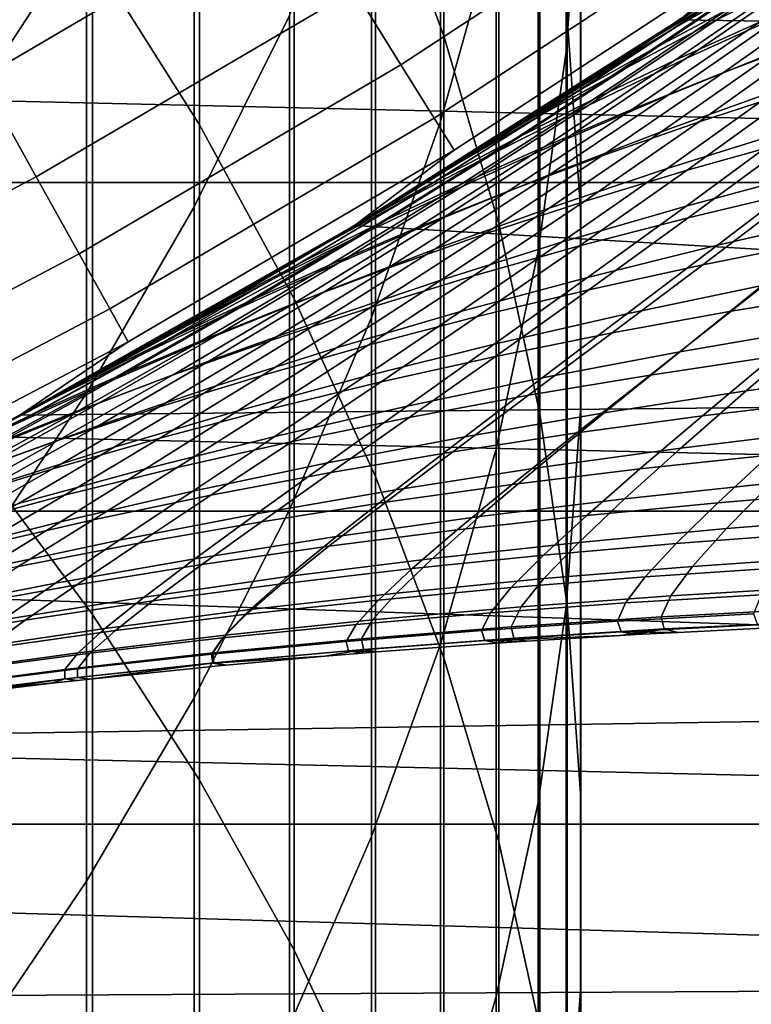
# Model space of a CAD drawing. Header units: metres. Extents: x -28 to 70, y -212 to 27.
# Tile 82 of 220: x 10.37 to 12.42, y -21.06 to -18.29. Entities that reach past the tile are written whole.
import ezdxf

# ---------------------------------------------------------------- set-up
doc = ezdxf.new("R2010")
doc.units = ezdxf.units.M
doc.layers.add('solid_10_261_012_XXX', color=7, linetype='CONTINUOUS')

msp = doc.modelspace()

# ---------------------------------------------------------------- linework, layer by layer
at = {"layer": 'solid_10_261_012_XXX'}
for points in [[(11.369547, -16.121832, 338.241058), (11.369547, -17.81772, 340.50943), (11.561213, -18.337496, 340.10965), (11.561213, -16.652332, 337.855621)], [(10.574701, -16.32222, 341.659668), (10.574701, -18.111414, 343.921295), (10.875484, -18.587231, 343.53421), (10.875484, -16.808434, 341.285706)], [(11.944586, -16.31126, 331.377625), (11.944586, -17.819605, 333.643402), (11.904513, -18.382095, 333.257751), (11.904513, -16.884073, 331.007507)], [(11.707903, -16.602875, 328.014923), (11.707903, -18.01926, 330.273956), (11.552008, -18.577923, 329.912964), (11.552008, -17.17119, 327.669312)], [(11.561213, -16.652332, 337.855621), (11.561213, -18.337496, 340.10965), (11.715095, -18.865103, 339.703857), (11.715095, -17.190826, 337.464386)], [(11.907613, -16.693558, 334.415436), (11.907613, -18.284739, 336.669617), (11.945621, -18.83658, 336.268677), (11.945621, -17.256145, 334.029724)], [(10.557803, -16.782707, 321.871948), (10.557803, -18.031231, 324.128387), (10.22066, -18.547159, 323.833649), (10.22066, -17.306494, 321.5914)], [(10.875484, -16.808434, 341.285706), (10.875484, -18.587231, 343.53421), (11.14072, -19.075605, 343.136871), (11.14072, -17.307478, 340.901886)], [(11.904513, -16.884073, 331.007507), (11.904513, -18.382095, 333.257751), (11.825533, -18.941776, 332.874023), (11.825533, -17.454027, 330.639221)], [(11.127584, -16.953455, 324.74411), (11.127584, -18.280367, 326.994812), (10.860441, -18.817606, 326.668121), (10.860441, -17.499416, 324.43222)], [(11.552008, -17.17119, 327.669312), (11.552008, -18.577923, 329.912964), (11.358356, -19.128189, 329.557404), (11.358356, -17.730963, 327.328918)], [(11.715095, -17.190826, 337.464386), (11.715095, -18.865103, 339.703857), (11.830687, -19.398817, 339.293365), (11.830687, -17.735556, 337.068604)], [(11.945621, -17.256145, 334.029724), (11.945621, -18.83658, 336.268677), (11.944586, -19.389277, 335.867126), (11.944586, -17.819605, 333.643402)], [(11.14072, -17.307478, 340.901886), (11.14072, -19.075605, 343.136871), (11.369547, -19.574938, 342.730652), (11.369547, -17.81772, 340.50943)], [(11.825533, -17.454027, 330.639221), (11.825533, -18.941776, 332.874023), (11.707903, -19.496822, 332.4935), (11.707903, -18.01926, 330.273956)], [(19.751154, -18.409016), (20.592287, -17.463037), (13.105393, -17.670559), (12.222533, -18.292339)], [(10.860441, -17.499416, 324.43222), (10.860441, -18.817606, 326.668121), (10.557803, -19.340921, 326.349884), (10.557803, -18.031231, 324.128387)], [(10.262995, -18.456451, 151.246353), (11.142703, -17.939058, 151.246353), (10.938577, -17.610428, 152.855377), (10.074984, -18.118341, 152.855377)], [(10.239358, -17.649706, 344.296936), (10.239358, -19.510441, 346.521332), (10.574701, -19.961716, 346.133209), (10.574701, -18.111414, 343.921295)], [(11.440628, -18.418699, 147.985901), (12.317138, -17.844456, 147.985901), (12.17667, -17.640953, 149.622192), (11.310157, -18.208649, 149.622192)], [(12.520651, -18.08959, 94.89386), (12.263293, -18.265038, 95.288704), (12.222533, -18.292339), (13.105393, -17.670559)], [(11.358356, -17.730963, 327.328918), (11.358356, -19.128189, 329.557404), (11.127584, -19.668262, 329.208435), (11.127584, -18.280367, 326.994812)], [(11.830687, -17.735556, 337.068604), (11.830687, -19.398817, 339.293365), (11.907613, -19.936897, 338.879486), (11.907613, -18.284739, 336.669617)], [(20.117163, -18.74966, -5), (-20.117163, -18.74966, -5), (-20.973801, -17.786221, -5)], [(20.973801, -17.786221, -5), (20.117163, -18.74966, -5), (-20.973801, -17.786221, -5)], [(11.369547, -17.81772, 340.50943), (11.369547, -19.574938, 342.730652), (11.561213, -20.083599, 342.316803), (11.561213, -18.337496, 340.10965)], [(11.944586, -17.819605, 333.643402), (11.944586, -19.389277, 335.867126), (11.904513, -19.941023, 335.466248), (11.904513, -18.382095, 333.257751)], [(11.533876, -18.568823, 146.340485), (12.41753, -17.989899, 146.340485), (12.317138, -17.844456, 147.985901), (11.440628, -18.418699, 147.985901)], [(12.686328, -18.043421, 130.762711), (12.325565, -18.293549, 130.133667), (12.589385, -18.160233, 129.842987), (12.941823, -17.908037, 130.460861)], [(12.591752, -18.054337, 131.985321), (12.212248, -18.313025, 131.366318), (12.44318, -18.178732, 131.06488), (12.814022, -17.919014, 131.673416)], [(10.417228, -18.733816, 149.622192), (11.310157, -18.208649, 149.622192), (11.142703, -17.939058, 151.246353), (10.262995, -18.456451, 151.246353)], [(12.734471, -17.953209, 95.677597), (12.339574, -18.227224, 96.308067), (12.156341, -18.339588, 96.015877), (12.558347, -18.066614, 95.378723)], [(11.589729, -18.658743, 144.688995), (12.477662, -18.077015, 144.688995), (12.41753, -17.989899, 146.340485), (11.533876, -18.568823, 146.340485)], [(11.707903, -18.01926, 330.273956), (11.707903, -19.496822, 332.4935), (11.552008, -20.045416, 332.117371), (11.552008, -18.577923, 329.912964)], [(12.146134, -18.3764, 97.258751), (12.532979, -18.113632, 96.601898), (12.736634, -17.999495, 96.896591), (12.356973, -18.264185, 97.545967)], [(10.557803, -18.031231, 324.128387), (10.557803, -19.340921, 326.349884), (10.22066, -19.848608, 326.041138), (10.22066, -18.547159, 323.833649)], [(12.44318, -18.178732, 131.06488), (12.073732, -18.427198, 130.424683), (12.325565, -18.293549, 130.133667), (12.686328, -18.043421, 130.762711)], [(12.208534, -18.406794, 98.50882), (12.577861, -18.152521, 97.833214), (12.808866, -18.042057, 98.119774), (12.446752, -18.299093, 98.787018)], [(12.589385, -18.160233, 129.842987), (12.240273, -18.401411, 129.192795), (12.52444, -18.272078, 128.915253), (12.865313, -18.028158, 129.553635)], [(11.310261, -18.870029, 143.052673), (12.222545, -18.292332, 143.052673), (12.477662, -18.077015, 144.688995), (11.589729, -18.658743, 144.688995)], [(12.212248, -18.313025, 131.366318), (12.591752, -18.054337, 131.985321), (12.381878, -18.18726, 132.295364), (11.993398, -18.445347, 131.666)], [(12.558347, -18.066614, 95.378723), (12.156341, -18.339588, 96.015877), (12.008076, -18.43383, 95.692497), (12.263293, -18.265038, 95.288704)], [(12.345817, -18.440773, 99.756142), (12.694827, -18.193611, 99.06382), (12.952815, -18.090956, 99.338531), (12.610905, -18.341616, 100.021645)], [(10.574701, -18.111414, 343.921295), (10.574701, -19.961716, 346.133209), (10.875484, -20.426781, 345.733246), (10.875484, -18.587231, 343.53421)], [(11.94528, -18.488516, 96.972305), (12.339574, -18.227224, 96.308067), (12.532979, -18.113632, 96.601898), (12.146134, -18.3764, 97.258751)], [(11.980118, -18.5161, 98.229897), (12.356973, -18.264185, 97.545967), (12.577861, -18.152521, 97.833214), (12.208534, -18.406794, 98.50882)], [(12.52444, -18.272078, 128.915253), (12.18842, -18.505003, 128.243347), (12.492476, -18.381586, 127.980499), (12.820424, -18.145243, 128.639938)], [(12.381878, -18.18726, 132.295364), (12.006533, -18.434835, 132.316208), (11.759829, -18.593182, 131.911118), (11.993398, -18.445347, 131.666)], [(12.212248, -18.313025, 131.366318), (11.833766, -18.560268, 130.715057), (12.073732, -18.427198, 130.424683), (12.44318, -18.178732, 131.06488)], [(12.325565, -18.293549, 130.133667), (11.967813, -18.532381, 129.471634), (12.240273, -18.401411, 129.192795), (12.589385, -18.160233, 129.842987)], [(12.381878, -18.18726, 132.295364), (12.250488, -18.27363, 132.703751), (12.006533, -18.434835, 132.316208)], [(10.537398, -18.949926, 147.985901), (11.440628, -18.418699, 147.985901), (11.310157, -18.208649, 149.622192), (10.417228, -18.733816, 149.622192)], [(12.090274, -18.543097, 99.488602), (12.446752, -18.299093, 98.787018), (12.694827, -18.193611, 99.06382), (12.345817, -18.440773, 99.756142)], [(12.339574, -18.227224, 96.308067), (11.94528, -18.488516, 96.972305), (11.754344, -18.599882, 96.687347), (12.156341, -18.339588, 96.015877)], [(11.761449, -18.626402, 97.950935), (12.146134, -18.3764, 97.258751), (12.356973, -18.264185, 97.545967), (11.980118, -18.5161, 98.229897)], [(12.263293, -18.265038, 95.288704), (12.008076, -18.43383, 95.692497), (12.222533, -18.292339)], [(12.492476, -18.381586, 127.980499), (12.170848, -18.606981, 127.286423), (12.494159, -18.491293, 127.039688), (12.807975, -18.261822, 127.720665)], [(12.2776, -18.578884, 100.738182), (12.610905, -18.341616, 100.021645), (12.88553, -18.246136, 100.284485), (12.559421, -18.487226, 100.990906)], [(11.127584, -18.280367, 326.994812), (11.127584, -19.668262, 329.208435), (10.860441, -20.196377, 328.867157), (10.860441, -18.817606, 326.668121)], [(12.250488, -18.27363, 132.703751), (12.222545, -18.292332, 143.052673), (11.310261, -18.870029, 143.052673), (12.006533, -18.434835, 132.316208)], [(11.756593, -18.595228, 96.102776), (11.508798, -18.749601, 96.520073), (11.310272, -18.870022), (12.222533, -18.292339)], [(18.866571, -19.314566), (19.751154, -18.409016), (12.222533, -18.292339), (11.310272, -18.870022)], [(12.073732, -18.427198, 130.424683), (11.706954, -18.664125, 129.750839), (11.967813, -18.532381, 129.471634), (12.325565, -18.293549, 130.133667)], [(12.008076, -18.43383, 95.692497), (11.756593, -18.595228, 96.102776), (12.222533, -18.292339)], [(12.240273, -18.401411, 129.192795), (11.895738, -18.631289, 128.508347), (12.18842, -18.505003, 128.243347), (12.52444, -18.272078, 128.915253)], [(11.907613, -18.284739, 336.669617), (11.907613, -19.936897, 338.879486), (11.945621, -20.477581, 338.463623), (11.945621, -18.83658, 336.268677)], [(12.212248, -18.313025, 131.366318), (11.993398, -18.445347, 131.666), (11.510824, -18.748358, 131.489075), (11.605545, -18.691851, 131.003799)], [(12.212248, -18.313025, 131.366318), (11.605545, -18.691851, 131.003799), (11.833766, -18.560268, 130.715057)], [(11.844233, -18.648016, 99.219666), (12.208534, -18.406794, 98.50882), (12.446752, -18.299093, 98.787018), (12.090274, -18.543097, 99.488602)], [(11.561213, -18.337496, 340.10965), (11.561213, -20.083599, 342.316803), (11.715095, -20.599924, 341.896759), (11.715095, -18.865103, 339.703857)], [(12.156341, -18.339588, 96.015877), (11.754344, -18.599882, 96.687347), (11.756593, -18.595228, 96.102776)], [(12.156341, -18.339588, 96.015877), (11.756593, -18.595228, 96.102776), (12.008076, -18.43383, 95.692497)], [(12.004908, -18.674515, 100.482887), (12.345817, -18.440773, 99.756142), (12.610905, -18.341616, 100.021645), (12.2776, -18.578884, 100.738182)], [(11.552473, -18.737087, 97.672615), (11.94528, -18.488516, 96.972305), (12.146134, -18.3764, 97.258751), (11.761449, -18.626402, 97.950935)], [(12.494159, -18.491293, 127.039688), (12.188087, -18.709854, 126.323021), (12.529615, -18.603323, 126.093689), (12.828232, -18.38007, 126.796638)], [(11.607649, -18.754967, 98.949974), (11.980118, -18.5161, 98.229897), (12.208534, -18.406794, 98.50882), (11.844233, -18.648016, 99.219666)], [(11.967813, -18.532381, 129.471634), (11.614336, -18.759634, 128.774628), (11.895738, -18.631289, 128.508347), (12.240273, -18.401411, 129.192795)], [(11.904513, -18.382095, 333.257751), (11.904513, -19.941023, 335.466248), (11.825533, -20.490015, 335.067383), (11.825533, -18.941776, 332.874023)], [(12.18842, -18.505003, 128.243347), (11.858493, -18.726654, 127.536034), (12.170848, -18.606981, 127.286423), (12.492476, -18.381586, 127.980499)], [(12.2442, -18.714514, 101.730583), (12.559421, -18.487226, 100.990906), (12.850153, -18.399815, 101.240471), (12.542107, -18.63118, 101.969101)], [(10.623285, -19.10438, 146.340485), (11.533876, -18.568823, 146.340485), (11.440628, -18.418699, 147.985901), (10.537398, -18.949926, 147.985901)], [(11.759829, -18.593182, 131.911118), (12.006533, -18.434835, 132.316208), (11.310261, -18.870029, 143.052673)], [(11.833766, -18.560268, 130.715057), (11.457586, -18.795776, 130.02948), (11.706954, -18.664125, 129.750839), (12.073732, -18.427198, 130.424683)], [(9.499969, -19.215231, 149.622192), (10.417228, -18.733816, 149.622192), (10.262995, -18.456451, 151.246353), (9.359316, -18.930738, 151.246353)], [(11.993398, -18.445347, 131.666), (11.759829, -18.593182, 131.911118), (11.510824, -18.748358, 131.489075)], [(11.74136, -18.773649, 100.225616), (12.090274, -18.543097, 99.488602), (12.345817, -18.440773, 99.756142), (12.004908, -18.674515, 100.482887)], [(11.94528, -18.488516, 96.972305), (11.552473, -18.737087, 97.672615), (11.353133, -18.847548, 97.39563), (11.754344, -18.599882, 96.687347)], [(12.170848, -18.606981, 127.286423), (11.856791, -18.821133, 126.555855), (12.188087, -18.709854, 126.323021), (12.494159, -18.491293, 127.039688)], [(11.954758, -18.802336, 101.489067), (12.2776, -18.578884, 100.738182), (12.559421, -18.487226, 100.990906), (12.2442, -18.714514, 101.730583)], [(11.380477, -18.863384, 98.680161), (11.761449, -18.626402, 97.950935), (11.980118, -18.5161, 98.229897), (11.607649, -18.754967, 98.949974)], [(11.895738, -18.631289, 128.508347), (11.557036, -18.849583, 127.787727), (11.858493, -18.726654, 127.536034), (12.18842, -18.505003, 128.243347)], [(12.529615, -18.603323, 126.093689), (12.240749, -18.815462, 125.354553), (12.599167, -18.719215, 125.143707), (12.881057, -18.501848, 125.868607)], [(11.706954, -18.664125, 129.750839), (11.344117, -18.889227, 129.041306), (11.614336, -18.759634, 128.774628), (11.967813, -18.532381, 129.471634)], [(11.486924, -18.875771, 99.966965), (11.844233, -18.648016, 99.219666), (12.090274, -18.543097, 99.488602), (11.74136, -18.773649, 100.225616)], [(10.674728, -19.196892, 144.688995), (11.589729, -18.658743, 144.688995), (11.533876, -18.568823, 146.340485), (10.623285, -19.10438, 146.340485)], [(11.457586, -18.795776, 130.02948), (11.833766, -18.560268, 130.715057), (11.605545, -18.691851, 131.003799), (11.219602, -18.926474, 130.306641)], [(12.247251, -18.848274, 102.730415), (12.542107, -18.63118, 101.969101), (12.848215, -18.552515, 102.204063), (12.560387, -18.773855, 102.953377)], [(10.875484, -18.587231, 343.53421), (10.875484, -20.426781, 345.733246), (11.14072, -20.904119, 345.322754), (11.14072, -19.075605, 343.136871)], [(11.754344, -18.599882, 96.687347), (11.353133, -18.847548, 97.39563), (11.263416, -18.898027, 96.947525), (11.508798, -18.749601, 96.520073)], [(11.510824, -18.748358, 131.489075), (11.759829, -18.593182, 131.911118), (11.310261, -18.870029, 143.052673)], [(11.552008, -18.577923, 329.912964), (11.552008, -20.045416, 332.117371), (11.358356, -20.585764, 331.746918), (11.358356, -19.128189, 329.557404)], [(11.754344, -18.599882, 96.687347), (11.508798, -18.749601, 96.520073), (11.756593, -18.595228, 96.102776)], [(11.673999, -18.894415, 101.245079), (12.004908, -18.674515, 100.482887), (12.2776, -18.578884, 100.738182), (11.954758, -18.802336, 101.489067)], [(11.162675, -18.9727, 98.410866), (11.552473, -18.737087, 97.672615), (11.761449, -18.626402, 97.950935), (11.380477, -18.863384, 98.680161)], [(11.858493, -18.726654, 127.536034), (11.535929, -18.936735, 126.791443), (11.856791, -18.821133, 126.555855), (12.170848, -18.606981, 127.286423)], [(12.188087, -18.709854, 126.323021), (11.891682, -18.916988, 125.569397), (12.240749, -18.815462, 125.354553), (12.529615, -18.603323, 126.093689)], [(12.599167, -18.719215, 125.143707), (12.32952, -18.92495, 124.382469), (12.703309, -18.839878, 124.190926), (12.966609, -18.628496, 124.937546)], [(11.241567, -18.980364, 99.707504), (11.607649, -18.754967, 98.949974), (11.844233, -18.648016, 99.219666), (11.486924, -18.875771, 99.966965)], [(11.614336, -18.759634, 128.774628), (11.266399, -18.975021, 128.040695), (11.557036, -18.849583, 127.787727), (11.895738, -18.631289, 128.508347)], [(11.941839, -18.927546, 102.504105), (12.2442, -18.714514, 101.730583), (12.542107, -18.63118, 101.969101), (12.247251, -18.848274, 102.730415)], [(10.370728, -19.402267, 143.052673), (11.310261, -18.870029, 143.052673), (11.589729, -18.658743, 144.688995), (10.674728, -19.196892, 144.688995)], [(11.457586, -18.795776, 130.02948), (11.084988, -19.01926, 129.307541), (11.344117, -18.889227, 129.041306), (11.706954, -18.664125, 129.750839)], [(11.401949, -18.990337, 100.999176), (11.74136, -18.773649, 100.225616), (12.004908, -18.674515, 100.482887), (11.673999, -18.894415, 101.245079)], [(11.219602, -18.926474, 130.306641), (11.605545, -18.691851, 131.003799), (11.262337, -18.89867, 131.053238), (11.014711, -19.044058, 130.604065)], [(11.605545, -18.691851, 131.003799), (11.510824, -18.748358, 131.489075), (11.262337, -18.89867, 131.053238)], [(11.856791, -18.821133, 126.555855), (11.552285, -19.023548, 125.787544), (11.891682, -18.916988, 125.569397), (12.188087, -18.709854, 126.323021)], [(12.288141, -18.980368, 103.734238), (12.560387, -18.773855, 102.953377), (12.880984, -18.704424, 103.172501), (12.615467, -18.915239, 103.940453)], [(9.609558, -19.436893, 147.985901), (10.537398, -18.949926, 147.985901), (10.417228, -18.733816, 149.622192), (9.499969, -19.215231, 149.622192)], [(11.552473, -18.737087, 97.672615), (11.162675, -18.9727, 98.410866), (10.954197, -19.082348, 98.142715), (11.353133, -18.847548, 97.39563)], [(11.557036, -18.849583, 127.787727), (11.225456, -19.056004, 127.02903), (11.535929, -18.936735, 126.791443), (11.858493, -18.726654, 127.536034)], [(11.644412, -19.01153, 102.27494), (11.954758, -18.802336, 101.489067), (12.2442, -18.714514, 101.730583), (11.941839, -18.927546, 102.504105)], [(12.240749, -18.815462, 125.354553), (11.964165, -19.015705, 124.578377), (12.32952, -18.92495, 124.382469), (12.599167, -18.719215, 125.143707)], [(19.216139, -19.672062, -5), (-19.216139, -19.672062, -5), (-20.117163, -18.74966, -5)], [(20.117163, -18.74966, -5), (19.216139, -19.672062, -5), (-20.117163, -18.74966, -5)], [(11.510824, -18.748358, 131.489075), (11.310261, -18.870029, 143.052673), (10.370728, -19.402267, 143.052673), (11.262337, -18.89867, 131.053238)], [(11.344117, -18.889227, 129.041306), (10.986498, -19.102219, 128.294113), (11.266399, -18.975021, 128.040695), (11.614336, -18.759634, 128.774628)], [(11.005254, -19.086908, 99.447838), (11.380477, -18.863384, 98.680161), (11.607649, -18.754967, 98.949974), (11.241567, -18.980364, 99.707504)], [(11.508798, -18.749601, 96.520073), (11.263416, -18.898027, 96.947525), (11.310272, -18.870022)], [(11.138586, -19.08964, 100.751884), (11.486924, -18.875771, 99.966965), (11.74136, -18.773649, 100.225616), (11.401949, -18.990337, 100.999176)], [(11.967774, -19.050596, 103.524445), (12.247251, -18.848274, 102.730415), (12.560387, -18.773855, 102.953377), (12.288141, -18.980368, 103.734238)], [(10.860441, -18.817606, 326.668121), (10.860441, -20.196377, 328.867157), (10.557803, -20.710806, 328.53476), (10.557803, -19.340921, 326.349884)], [(11.084988, -19.01926, 129.307541), (11.457586, -18.795776, 130.02948), (11.219602, -18.926474, 130.306641), (10.836852, -19.148922, 129.572449)], [(11.535929, -18.936735, 126.791443), (11.22276, -19.134781, 126.008316), (11.552285, -19.023548, 125.787544), (11.856791, -18.821133, 126.555855)], [(11.355187, -19.100048, 102.043419), (11.673999, -18.894415, 101.245079), (11.954758, -18.802336, 101.489067), (11.644412, -19.01153, 102.27494)], [(11.891682, -18.916988, 125.569397), (11.607563, -19.111963, 124.77803), (11.964165, -19.015705, 124.578377), (12.240749, -18.815462, 125.354553)], [(11.353133, -18.847548, 97.39563), (10.954197, -19.082348, 98.142715), (10.779437, -19.178209, 97.836418), (11.020561, -19.040672, 97.385384)], [(11.266399, -18.975021, 128.040695), (10.925305, -19.178253, 127.267891), (11.225456, -19.056004, 127.02903), (11.557036, -18.849583, 127.787727)], [(11.353133, -18.847548, 97.39563), (11.020561, -19.040672, 97.385384), (11.263416, -18.898027, 96.947525)], [(11.654624, -19.125843, 103.311508), (11.941839, -18.927546, 102.504105), (12.247251, -18.848274, 102.730415), (11.967774, -19.050596, 103.524445)], [(11.945621, -18.83658, 336.268677), (11.945621, -20.477581, 338.463623), (11.944586, -21.019104, 338.047119), (11.944586, -19.389277, 335.867126)], [(12.32952, -18.92495, 124.382469), (12.074591, -19.11821, 123.584), (12.454572, -19.038988, 123.407677), (12.703309, -18.839878, 124.190926)], [(10.779437, -19.178209, 97.836418), (10.5405, -19.310564, 98.29995), (10.37072, -19.402271), (11.310272, -18.870022)], [(18.866571, -19.314566), (11.310272, -18.870022), (10.37072, -19.402271)], [(10.777954, -19.194889, 99.188545), (11.162675, -18.9727, 98.410866), (11.380477, -18.863384, 98.680161), (11.005254, -19.086908, 99.447838)], [(11.020561, -19.040672, 97.385384), (10.779437, -19.178209, 97.836418), (11.310272, -18.870022)], [(10.883887, -19.191858, 100.503761), (11.241567, -18.980364, 99.707504), (11.486924, -18.875771, 99.966965), (11.138586, -19.08964, 100.751884)], [(11.263416, -18.898027, 96.947525), (11.020561, -19.040672, 97.385384), (11.310272, -18.870022)], [(11.715095, -18.865103, 339.703857), (11.715095, -20.599924, 341.896759), (11.830687, -21.122227, 341.471832), (11.830687, -19.398817, 339.293365)], [(12.367734, -19.11059, 104.738701), (12.615467, -18.915239, 103.940453), (12.949492, -18.855305, 104.142632), (12.708046, -19.054903, 104.927109)], [(11.014711, -19.044058, 130.604065), (11.262337, -18.89867, 131.053238), (10.370728, -19.402267, 143.052673)], [(11.344117, -18.889227, 129.041306), (11.084988, -19.01926, 129.307541), (10.458579, -19.358894, 128.799103), (10.717252, -19.230427, 128.54718)], [(10.717252, -19.230427, 128.54718), (10.986498, -19.102219, 128.294113), (11.344117, -18.889227, 129.041306)], [(11.074201, -19.192743, 101.810043), (11.401949, -18.990337, 100.999176), (11.673999, -18.894415, 101.245079), (11.355187, -19.100048, 102.043419)], [(11.219602, -18.926474, 130.306641), (11.014711, -19.044058, 130.604065), (10.770332, -19.183325, 130.144913)], [(10.836852, -19.148922, 129.572449), (11.219602, -18.926474, 130.306641), (10.770332, -19.183325, 130.144913)], [(11.552285, -19.023548, 125.787544), (11.260033, -19.213539, 124.980789), (11.607563, -19.111963, 124.77803), (11.891682, -18.916988, 125.569397)], [(11.348947, -19.206013, 103.095886), (11.644412, -19.01153, 102.27494), (11.941839, -18.927546, 102.504105), (11.654624, -19.125843, 103.311508)], [(11.964165, -19.015705, 124.578377), (11.702421, -19.203262, 123.764351), (12.074591, -19.11821, 123.584), (12.32952, -18.92495, 124.382469)], [(12.033601, -19.171516, 104.546585), (12.288141, -18.980368, 103.734238), (12.615467, -18.915239, 103.940453), (12.367734, -19.11059, 104.738701)], [(9.687882, -19.595316, 146.340485), (10.623285, -19.10438, 146.340485), (10.537398, -18.949926, 147.985901), (9.609558, -19.436893, 147.985901)], [(11.225456, -19.056004, 127.02903), (10.903079, -19.250099, 126.231033), (11.22276, -19.134781, 126.008316), (11.535929, -18.936735, 126.791443)], [(11.825533, -18.941776, 332.874023), (11.825533, -20.490015, 335.067383), (11.707903, -21.034458, 334.671814), (11.707903, -19.496822, 332.4935)], [(11.162675, -18.9727, 98.410866), (10.777954, -19.194889, 99.188545), (10.559632, -19.303791, 98.930229), (10.954197, -19.082348, 98.142715)], [(10.986498, -19.102219, 128.294113), (10.635408, -19.302807, 127.507263), (10.925305, -19.178253, 127.267891), (11.266399, -18.975021, 128.040695)], [(10.637832, -19.29653, 100.255333), (11.005254, -19.086908, 99.447838), (11.241567, -18.980364, 99.707504), (10.883887, -19.191858, 100.503761)], [(11.705898, -19.23764, 104.351143), (11.967774, -19.050596, 103.524445), (12.288141, -18.980368, 103.734238), (12.033601, -19.171516, 104.546585)], [(12.454572, -19.038988, 123.407677), (12.222958, -19.224777, 122.58741), (12.615756, -19.157543, 122.431053), (12.84205, -18.96571, 123.235954)], [(10.80144, -19.289207, 101.575294), (11.138586, -19.08964, 100.751884), (11.401949, -18.990337, 100.999176), (11.074201, -19.192743, 101.810043)], [(11.050959, -19.290981, 102.878029), (11.355187, -19.100048, 102.043419), (11.644412, -19.01153, 102.27494), (11.348947, -19.206013, 103.095886)], [(11.607563, -19.111963, 124.77803), (11.338376, -19.294033, 123.948181), (11.702421, -19.203262, 123.764351), (11.964165, -19.015705, 124.578377)], [(11.084988, -19.01926, 129.307541), (10.836852, -19.148922, 129.572449), (10.29286, -19.443689, 129.198822), (10.458579, -19.358894, 128.799103)], [(10.770332, -19.183325, 130.144913), (11.014711, -19.044058, 130.604065), (10.370728, -19.402267, 143.052673)], [(11.22276, -19.134781, 126.008316), (10.921779, -19.320141, 125.186035), (11.260033, -19.213539, 124.980789), (11.552285, -19.023548, 125.787544)], [(12.074591, -19.11821, 123.584), (11.837014, -19.298021, 122.747963), (12.222958, -19.224777, 122.58741), (12.454572, -19.038988, 123.407677)], [(10.925305, -19.178253, 127.267891), (10.593188, -19.368902, 126.455002), (10.903079, -19.250099, 126.231033), (11.225456, -19.056004, 127.02903)], [(11.384876, -19.308926, 104.152786), (11.654624, -19.125843, 103.311508), (11.967774, -19.050596, 103.524445), (11.705898, -19.23764, 104.351143)], [(12.139851, -19.289892, 105.566986), (12.367734, -19.11059, 104.738701), (12.708046, -19.054903, 104.927109), (12.486409, -19.238298, 105.740433)], [(10.400396, -19.403193, 100.007149), (10.777954, -19.194889, 99.188545), (11.005254, -19.086908, 99.447838), (10.637832, -19.29653, 100.255333)], [(10.536896, -19.389034, 101.339668), (10.883887, -19.191858, 100.503761), (11.138586, -19.08964, 100.751884), (10.80144, -19.289207, 101.575294)], [(10.954197, -19.082348, 98.142715), (10.5405, -19.310564, 98.29995), (10.779437, -19.178209, 97.836418)], [(10.954197, -19.082348, 98.142715), (10.559632, -19.303791, 98.930229), (10.5405, -19.310564, 98.29995)], [(11.14072, -19.075605, 343.136871), (11.14072, -20.904119, 345.322754), (11.369547, -21.39217, 344.903015), (11.369547, -19.574938, 342.730652)], [(12.615756, -19.157543, 122.431053), (12.409333, -19.334553, 121.590836), (12.813051, -19.279375, 121.454575), (13.015104, -19.096367, 122.279396)], [(9.734796, -19.690207, 144.688995), (10.674728, -19.196892, 144.688995), (10.623285, -19.10438, 146.340485), (9.687882, -19.595316, 146.340485)], [(10.717252, -19.230427, 128.54718), (10.355699, -19.428982, 127.746407), (10.635408, -19.302807, 127.507263), (10.986498, -19.102219, 128.294113)], [(10.760704, -19.380447, 102.658371), (11.074201, -19.192743, 101.810043), (11.355187, -19.100048, 102.043419), (11.050959, -19.290981, 102.878029)], [(11.260033, -19.213539, 124.980789), (10.98277, -19.390408, 124.134911), (11.338376, -19.294033, 123.948181), (11.607563, -19.111963, 124.77803)], [(11.070787, -19.38533, 103.95192), (11.348947, -19.206013, 103.095886), (11.654624, -19.125843, 103.311508), (11.384876, -19.308926, 104.152786)], [(11.702421, -19.203262, 123.764351), (11.458231, -19.377235, 122.912201), (11.837014, -19.298021, 122.747963), (12.074591, -19.11821, 123.584)], [(11.798928, -19.346752, 105.390152), (12.033601, -19.171516, 104.546585), (12.367734, -19.11059, 104.738701), (12.139851, -19.289892, 105.566986)], [(10.836852, -19.148922, 129.572449), (10.529347, -19.316647, 129.675888), (10.29286, -19.443689, 129.198822)], [(10.836852, -19.148922, 129.572449), (10.770332, -19.183325, 130.144913), (10.529347, -19.316647, 129.675888)], [(10.903079, -19.250099, 126.231033), (10.592785, -19.431267, 125.39315), (10.921779, -19.320141, 125.186035), (11.22276, -19.134781, 126.008316)], [(11.358356, -19.128189, 329.557404), (11.358356, -20.585764, 331.746918), (11.127584, -21.116104, 331.383301), (11.127584, -19.668262, 329.208435)], [(10.635408, -19.302807, 127.507263), (10.293033, -19.490578, 126.679543), (10.593188, -19.368902, 126.455002), (10.925305, -19.178253, 127.267891)], [(11.463886, -19.408884, 105.210274), (11.705898, -19.23764, 104.351143), (12.033601, -19.171516, 104.546585), (11.798928, -19.346752, 105.390152)], [(12.222958, -19.224777, 122.58741), (12.011511, -19.395769, 121.731323), (12.409333, -19.334553, 121.590836), (12.615756, -19.157543, 122.431053)], [(9.406212, -19.887764, 143.052673), (10.370728, -19.402267, 143.052673), (10.674728, -19.196892, 144.688995), (9.734796, -19.690207, 144.688995)], [(10.777954, -19.194889, 99.188545), (10.400396, -19.403193, 100.007149), (10.171558, -19.511381, 99.75975), (10.559632, -19.303791, 98.930229)], [(10.280555, -19.491821, 101.103668), (10.637832, -19.29653, 100.255333), (10.883887, -19.191858, 100.503761), (10.536896, -19.389034, 101.339668)], [(10.529347, -19.316647, 129.675888), (10.770332, -19.183325, 130.144913), (10.370728, -19.402267, 143.052673)], [(10.478181, -19.474064, 102.437378), (10.80144, -19.289207, 101.575294), (11.074201, -19.192743, 101.810043), (10.760704, -19.380447, 102.658371)], [(10.763843, -19.466778, 103.74894), (11.050959, -19.290981, 102.878029), (11.348947, -19.206013, 103.095886), (11.070787, -19.38533, 103.95192)], [(11.338376, -19.294033, 123.948181), (11.086913, -19.462376, 123.079643), (11.458231, -19.377235, 122.912201), (11.702421, -19.203262, 123.764351)], [(12.286724, -19.40477, 106.581528), (12.486409, -19.238298, 105.740433), (12.838363, -19.191956, 105.910126), (12.644225, -19.362284, 106.735504)], [(10.355699, -19.428982, 127.746407), (10.717252, -19.230427, 128.54718), (10.458579, -19.358894, 128.799103), (10.086106, -19.556095, 127.984573)], [(10.921779, -19.320141, 125.186035), (10.635807, -19.492165, 124.32399), (10.98277, -19.390408, 124.134911), (11.260033, -19.213539, 124.980789)], [(11.134967, -19.476301, 105.027718), (11.384876, -19.308926, 104.152786), (11.705898, -19.23764, 104.351143), (11.463886, -19.408884, 105.210274)], [(11.837014, -19.298021, 122.747963), (11.619879, -19.463053, 121.875587), (12.011511, -19.395769, 121.731323), (12.222958, -19.224777, 122.58741)], [(10.593188, -19.368902, 126.455002), (10.273013, -19.546391, 125.601517), (10.592785, -19.431267, 125.39315), (10.903079, -19.250099, 126.231033)], [(11.93407, -19.452467, 106.424187), (12.139851, -19.289892, 105.566986), (12.486409, -19.238298, 105.740433), (12.286724, -19.40477, 106.581528)], [(10.20339, -19.571489, 102.215469), (10.536896, -19.389034, 101.339668), (10.80144, -19.289207, 101.575294), (10.478181, -19.474064, 102.437378)], [(10.464095, -19.55303, 103.54425), (10.760704, -19.380447, 102.658371), (11.050959, -19.290981, 102.878029), (10.763843, -19.466778, 103.74894)], [(11.586495, -19.505436, 106.263794), (11.798928, -19.346752, 105.390152), (12.139851, -19.289892, 105.566986), (11.93407, -19.452467, 106.424187)], [(12.409333, -19.334553, 121.590836), (12.22587, -19.495035, 120.716743), (12.633606, -19.445663, 120.596336), (12.813051, -19.279375, 121.454575)], [(10.529347, -19.316647, 129.675888), (10.370728, -19.402267, 143.052673), (9.406212, -19.887764, 143.052673), (10.29286, -19.443689, 129.198822)], [(17.940542, -20.177633), (18.866571, -19.314566), (10.37072, -19.402271), (9.406219, -19.887762)], [(10.355699, -19.428982, 127.746407), (10.00256, -19.614521, 126.903984), (10.293033, -19.490578, 126.679543), (10.635408, -19.302807, 127.507263)], [(10.032406, -19.59716, 100.867767), (10.400396, -19.403193, 100.007149), (10.637832, -19.29653, 100.255333), (10.280555, -19.491821, 101.103668)], [(10.559632, -19.303791, 98.930229), (10.171558, -19.511381, 99.75975), (10.07104, -19.559504, 99.263115), (10.304154, -19.437706, 98.775627)], [(10.592785, -19.431267, 125.39315), (10.297486, -19.59889, 124.514862), (10.635807, -19.492165, 124.32399), (10.921779, -19.320141, 125.186035)], [(10.559632, -19.303791, 98.930229), (10.304154, -19.437706, 98.775627), (10.5405, -19.310564, 98.29995)], [(10.5405, -19.310564, 98.29995), (10.304154, -19.437706, 98.775627), (10.37072, -19.402271)], [(10.98277, -19.390408, 124.134911), (10.723368, -19.553398, 123.249771), (11.086913, -19.462376, 123.079643), (11.338376, -19.294033, 123.948181)], [(10.812412, -19.549015, 104.842834), (11.070787, -19.38533, 103.95192), (11.384876, -19.308926, 104.152786), (11.134967, -19.476301, 105.027718)], [(11.458231, -19.377235, 122.912201), (11.234732, -19.536432, 122.023193), (11.619879, -19.463053, 121.875587), (11.837014, -19.298021, 122.747963)], [(10.557803, -19.340921, 326.349884), (10.557803, -20.710806, 328.53476), (10.22066, -21.209867, 328.21228), (10.22066, -19.848608, 326.041138)], [(11.244231, -19.563734, 106.100647), (11.463886, -19.408884, 105.210274), (11.798928, -19.346752, 105.390152), (11.586495, -19.505436, 106.263794)], [(12.011511, -19.395769, 121.731323), (11.823359, -19.550415, 120.840889), (12.22587, -19.495035, 120.716743), (12.409333, -19.334553, 121.590836)], [(10.086106, -19.556095, 127.984573), (10.458579, -19.358894, 128.799103), (10.06126, -19.564535, 128.71376), (9.835649, -19.678923, 128.222031)], [(10.293033, -19.490578, 126.679543), (9.962424, -19.664988, 125.810516), (10.273013, -19.546391, 125.601517), (10.593188, -19.368902, 126.455002)], [(10.458579, -19.358894, 128.799103), (10.29286, -19.443689, 129.198822), (10.06126, -19.564535, 128.71376)], [(12.111182, -19.55357, 107.449081), (12.286724, -19.40477, 106.581528), (12.644225, -19.362284, 106.735504), (12.473949, -19.51469, 107.58625)], [(10.400396, -19.403193, 100.007149), (10.032406, -19.59716, 100.867767), (9.792438, -19.704649, 100.632477), (10.171558, -19.511381, 99.75975)], [(9.93633, -19.67238, 101.993111), (10.280555, -19.491821, 101.103668), (10.536896, -19.389034, 101.339668), (10.20339, -19.571489, 102.215469)], [(10.171554, -19.643805, 103.338242), (10.478181, -19.474064, 102.437378), (10.760704, -19.380447, 102.658371), (10.464095, -19.55303, 103.54425)], [(10.635807, -19.492165, 124.32399), (10.367797, -19.650164, 123.422096), (10.723368, -19.553398, 123.249771), (10.98277, -19.390408, 124.134911)], [(10.496429, -19.626997, 104.655983), (10.763843, -19.466778, 103.74894), (11.070787, -19.38533, 103.95192), (10.812412, -19.549015, 104.842834)], [(11.086913, -19.462376, 123.079643), (10.856362, -19.615936, 122.173706), (11.234732, -19.536432, 122.023193), (11.458231, -19.377235, 122.912201)], [(11.619879, -19.463053, 121.875587), (11.426353, -19.611906, 120.968384), (11.823359, -19.550415, 120.840889), (12.011511, -19.395769, 121.731323)], [(11.830687, -19.398817, 339.293365), (11.830687, -21.122227, 341.471832), (11.907613, -21.648802, 341.043427), (11.907613, -19.936897, 338.879486)], [(11.944586, -19.389277, 335.867126), (11.944586, -21.019104, 338.047119), (11.904513, -21.559694, 337.631348), (11.904513, -19.941023, 335.466248)], [(10.273013, -19.546391, 125.601517), (9.967785, -19.710146, 124.706963), (10.297486, -19.59889, 124.514862), (10.592785, -19.431267, 125.39315)], [(10.90751, -19.627424, 105.935066), (11.134967, -19.476301, 105.027718), (11.463886, -19.408884, 105.210274), (11.244231, -19.563734, 106.100647)], [(11.752705, -19.597607, 107.308929), (11.93407, -19.452467, 106.424187), (12.286724, -19.40477, 106.581528), (12.111182, -19.55357, 107.449081)], [(11.398734, -19.646906, 107.166069), (11.586495, -19.505436, 106.263794), (11.93407, -19.452467, 106.424187), (11.752705, -19.597607, 107.308929)], [(12.22587, -19.495035, 120.716743), (12.068415, -19.637312, 119.810562), (12.479783, -19.593403, 119.706436), (12.633606, -19.445663, 120.596336)], [(9.886229, -19.738827, 103.131325), (10.20339, -19.571489, 102.215469), (10.478181, -19.474064, 102.437378), (10.171554, -19.643805, 103.338242)], [(10.187077, -19.710073, 104.467506), (10.464095, -19.55303, 103.54425), (10.763843, -19.466778, 103.74894), (10.496429, -19.626997, 104.655983)], [(10.723368, -19.553398, 123.249771), (10.485066, -19.701593, 122.326683), (10.856362, -19.615936, 122.173706), (11.086913, -19.462376, 123.079643)], [(10.576562, -19.696564, 105.767357), (10.812412, -19.549015, 104.842834), (11.134967, -19.476301, 105.027718), (10.90751, -19.627424, 105.935066)], [(11.234732, -19.536432, 122.023193), (11.035133, -19.679607, 121.098854), (11.426353, -19.611906, 120.968384), (11.619879, -19.463053, 121.875587)], [(12.329605, -19.648392, 108.460983), (12.473949, -19.51469, 107.58625), (12.840787, -19.48086, 107.720184), (12.700762, -19.617769, 108.577545)], [(10.297486, -19.59889, 124.514862), (10.020214, -19.752342, 123.596123), (10.367797, -19.650164, 123.422096), (10.635807, -19.492165, 124.32399)], [(10.239358, -19.510441, 346.521332), (10.239358, -21.431238, 348.694031), (10.574701, -21.871744, 348.293762), (10.574701, -19.961716, 346.133209)], [(11.04949, -19.701576, 107.020767), (11.244231, -19.563734, 106.100647), (11.586495, -19.505436, 106.263794), (11.398734, -19.646906, 107.166069)], [(11.707903, -19.496822, 332.4935), (11.707903, -21.034458, 334.671814), (11.552008, -21.572573, 334.280853), (11.552008, -20.045416, 332.117371)], [(11.823359, -19.550415, 120.840889), (11.661587, -19.687189, 119.917915), (12.068415, -19.637312, 119.810562), (12.22587, -19.495035, 120.716743)], [(10.856362, -19.615936, 122.173706), (10.64998, -19.75362, 121.231918), (11.035133, -19.679607, 121.098854), (11.234732, -19.536432, 122.023193)], [(11.961967, -19.68395, 108.341629), (12.111182, -19.55357, 107.449081), (12.473949, -19.51469, 107.58625), (12.329605, -19.648392, 108.460983)], [(9.884375, -19.798031, 104.277763), (10.171554, -19.643805, 103.338242), (10.464095, -19.55303, 103.54425), (10.187077, -19.710073, 104.467506)], [(10.367797, -19.650164, 123.422096), (10.121045, -19.793344, 122.481689), (10.485066, -19.701593, 122.326683), (10.723368, -19.553398, 123.249771)], [(10.251588, -19.771181, 105.597832), (10.496429, -19.626997, 104.655983), (10.812412, -19.549015, 104.842834), (10.576562, -19.696564, 105.767357)], [(10.705191, -19.761726, 106.873283), (10.90751, -19.627424, 105.935066), (11.244231, -19.563734, 106.100647), (11.04949, -19.701576, 107.020767)], [(11.426353, -19.611906, 120.968384), (11.259563, -19.743208, 120.028183), (11.661587, -19.687189, 119.917915), (11.823359, -19.550415, 120.840889)], [(11.598052, -19.724602, 108.219696), (11.752705, -19.597607, 107.308929), (12.111182, -19.55357, 107.449081), (11.961967, -19.68395, 108.341629)], [(12.479783, -19.593403, 119.706436), (12.354231, -19.720993, 118.789551), (12.772402, -19.687763, 118.705078), (12.895429, -19.555294, 119.605858)], [(11.369547, -19.574938, 342.730652), (11.369547, -21.39217, 344.903015), (11.561213, -21.889338, 344.475464), (11.561213, -20.083599, 342.316803)], [(12.068415, -19.637312, 119.810562), (11.93966, -19.759911, 118.876999), (12.354231, -19.720993, 118.789551), (12.479783, -19.593403, 119.706436)], [(10.485066, -19.701593, 122.326683), (10.271173, -19.834045, 121.36721), (10.64998, -19.75362, 121.231918), (10.856362, -19.615936, 122.173706)], [(11.035133, -19.679607, 121.098854), (10.862608, -19.80554, 120.141045), (11.259563, -19.743208, 120.028183), (11.426353, -19.611906, 120.968384)], [(11.238063, -19.770498, 108.095413), (11.398734, -19.646906, 107.166069), (11.752705, -19.597607, 107.308929), (11.598052, -19.724602, 108.219696)], [(12.2131, -19.762619, 109.356544), (12.329605, -19.648392, 108.460983), (12.700762, -19.617769, 108.577545), (12.588072, -19.73488, 109.454849)], [(9.932652, -19.851166, 105.426796), (10.187077, -19.710073, 104.467506), (10.496429, -19.626997, 104.655983), (10.251588, -19.771181, 105.597832)], [(10.366056, -19.827467, 106.723892), (10.576562, -19.696564, 105.767357), (10.90751, -19.627424, 105.935066), (10.705191, -19.761726, 106.873283)], [(10.882205, -19.821795, 107.968994), (11.04949, -19.701576, 107.020767), (11.398734, -19.646906, 107.166069), (11.238063, -19.770498, 108.095413)], [(11.661587, -19.687189, 119.917915), (11.528935, -19.80475, 118.967163), (11.93966, -19.759911, 118.876999), (12.068415, -19.637312, 119.810562)], [(11.841093, -19.795179, 109.255882), (11.961967, -19.68395, 108.341629), (12.329605, -19.648392, 108.460983), (12.2131, -19.762619, 109.356544)], [(18.273003, -20.551092, -5), (-18.273003, -20.551092, -5), (-19.216139, -19.672062, -5)], [(19.216139, -19.672062, -5), (18.273003, -20.551092, -5), (-19.216139, -19.672062, -5)], [(10.64998, -19.75362, 121.231918), (10.470984, -19.874355, 120.256172), (10.862608, -19.80554, 120.141045), (11.035133, -19.679607, 121.098854)], [(11.127584, -19.668262, 329.208435), (11.127584, -21.116104, 331.383301), (10.860441, -21.634699, 331.02774), (10.860441, -20.196377, 328.867157)], [(10.121045, -19.793344, 122.481689), (9.898911, -19.920902, 121.504349), (10.271173, -19.834045, 121.36721), (10.485066, -19.701593, 122.326683)], [(10.032276, -19.898872, 106.572853), (10.251588, -19.771181, 105.597832), (10.576562, -19.696564, 105.767357), (10.366056, -19.827467, 106.723892)], [(10.530683, -19.878647, 107.840675), (10.705191, -19.761726, 106.873283), (11.04949, -19.701576, 107.020767), (10.882205, -19.821795, 107.968994)], [(11.259563, -19.743208, 120.028183), (11.122301, -19.855753, 119.059784), (11.528935, -19.80475, 118.967163), (11.661587, -19.687189, 119.917915)], [(11.472236, -19.832764, 109.153061), (11.598052, -19.724602, 108.219696), (11.961967, -19.68395, 108.341629), (11.841093, -19.795179, 109.255882)], [(12.354231, -19.720993, 118.789551), (12.259412, -19.826954, 117.851837), (12.679625, -19.798016, 117.783806), (12.772402, -19.687763, 118.705078)], [(11.106718, -19.87557, 109.048248), (11.238063, -19.770498, 108.095413), (11.598052, -19.724602, 108.219696), (11.472236, -19.832764, 109.153061)], [(11.93966, -19.759911, 118.876999), (11.842118, -19.861465, 117.922272), (12.259412, -19.826954, 117.851837), (12.354231, -19.720993, 118.789551)], [(12.126233, -19.856621, 110.268509), (12.2131, -19.762619, 109.356544), (12.588072, -19.73488, 109.454849), (12.504416, -19.831417, 110.347885)], [(10.271173, -19.834045, 121.36721), (10.084957, -19.949823, 120.373268), (10.470984, -19.874355, 120.256172), (10.64998, -19.75362, 121.231918)], [(10.183698, -19.941208, 107.71067), (10.366056, -19.827467, 106.723892), (10.705191, -19.761726, 106.873283), (10.530683, -19.878647, 107.840675)], [(10.862608, -19.80554, 120.141045), (10.720001, -19.913157, 119.154602), (11.122301, -19.855753, 119.059784), (11.259563, -19.743208, 120.028183)], [(11.528935, -19.80475, 118.967163), (11.427968, -19.901852, 117.994896), (11.842118, -19.861465, 117.922272), (11.93966, -19.759911, 118.876999)], [(11.750455, -19.886541, 110.187241), (11.841093, -19.795179, 109.255882), (12.2131, -19.762619, 109.356544), (12.126233, -19.856621, 110.268509)], [(10.744726, -19.923796, 108.941635), (10.882205, -19.821795, 107.968994), (11.238063, -19.770498, 108.095413), (11.106718, -19.87557, 109.048248)], [(10.470984, -19.874355, 120.256172), (10.322282, -19.977201, 119.25135), (10.720001, -19.913157, 119.154602), (10.862608, -19.80554, 120.141045)], [(11.122301, -19.855753, 119.059784), (11.017184, -19.948418, 118.069504), (11.427968, -19.901852, 117.994896), (11.528935, -19.80475, 118.967163)], [(11.377254, -19.921417, 110.104225), (11.472236, -19.832764, 109.153061), (11.841093, -19.795179, 109.255882), (11.750455, -19.886541, 110.187241)], [(12.259412, -19.826954, 117.851837), (12.197768, -19.909813, 116.899445), (12.619493, -19.88447, 116.848129), (12.679625, -19.798016, 117.783806)], [(10.386448, -19.977642, 108.833405), (10.530683, -19.878647, 107.840675), (10.882205, -19.821795, 107.968994), (10.744726, -19.923796, 108.941635)], [(11.006797, -19.961491, 110.0196), (11.106718, -19.87557, 109.048248), (11.472236, -19.832764, 109.153061), (11.377254, -19.921417, 110.104225)], [(11.842118, -19.861465, 117.922272), (11.778279, -19.940622, 116.952576), (12.197768, -19.909813, 116.899445), (12.259412, -19.826954, 117.851837)], [(12.070787, -19.929653, 111.192444), (12.126233, -19.856621, 110.268509), (12.504416, -19.831417, 110.347885), (12.451484, -19.906603, 111.252396)], [(10.720001, -19.913157, 119.154602), (10.609991, -20.001467, 118.145897), (11.017184, -19.948418, 118.069504), (11.122301, -19.855753, 119.059784)], [(11.427968, -19.901852, 117.994896), (11.361226, -19.977262, 117.007362), (11.778279, -19.940622, 116.952576), (11.842118, -19.861465, 117.922272)], [(11.691938, -19.957321, 111.131065), (11.750455, -19.886541, 110.187241), (12.126233, -19.856621, 110.268509), (12.070787, -19.929653, 111.192444)], [(17.940542, -20.177633), (9.406219, -19.887762), (8.419035, -20.32535)], [(10.084957, -19.949823, 120.373268), (9.929386, -20.048126, 119.349785), (10.322282, -19.977201, 119.25135), (10.470984, -19.874355, 120.256172)], [(10.032073, -20.037306, 108.72374), (10.183698, -19.941208, 107.71067), (10.530683, -19.878647, 107.840675), (10.386448, -19.977642, 108.833405)], [(10.639257, -20.007002, 109.93351), (10.744726, -19.923796, 108.941635), (11.106718, -19.87557, 109.048248), (11.006797, -19.961491, 110.0196)], [(11.315088, -19.989887, 111.068367), (11.377254, -19.921417, 110.104225), (11.750455, -19.886541, 110.187241), (11.691938, -19.957321, 111.131065)], [(12.197768, -19.909813, 116.899445), (12.170926, -19.968546, 115.937523), (12.593604, -19.94603, 115.903152), (12.619493, -19.88447, 116.848129)], [(10.322282, -19.977201, 119.25135), (10.206612, -20.0613, 118.223877), (10.609991, -20.001467, 118.145897), (10.720001, -19.913157, 119.154602)], [(10.274805, -20.058189, 109.8461), (10.386448, -19.977642, 108.833405), (10.744726, -19.923796, 108.941635), (10.639257, -20.007002, 109.93351)], [(10.940391, -20.027632, 111.00444), (11.006797, -19.961491, 110.0196), (11.377254, -19.921417, 110.104225), (11.315088, -19.989887, 111.068367)], [(11.017184, -19.948418, 118.069504), (10.94681, -20.020098, 117.063652), (11.361226, -19.977262, 117.007362), (11.427968, -19.901852, 117.994896)], [(11.778279, -19.940622, 116.952576), (11.749799, -19.996439, 115.973114), (12.170926, -19.968546, 115.937523), (12.197768, -19.909813, 116.899445)], [(12.048029, -19.981152, 112.124405), (12.070787, -19.929653, 111.192444), (12.451484, -19.906603, 111.252396), (12.430473, -19.959856, 112.164589)], [(10.609991, -20.001467, 118.145897), (10.535233, -20.069487, 117.121307), (10.94681, -20.020098, 117.063652), (11.017184, -19.948418, 118.069504)], [(11.361226, -19.977262, 117.007362), (11.330399, -20.030125, 116.009811), (11.749799, -19.996439, 115.973114), (11.778279, -19.940622, 116.952576)], [(11.666875, -20.006985, 112.083267), (11.691938, -19.957321, 111.131065), (12.070787, -19.929653, 111.192444), (12.048029, -19.981152, 112.124405)], [(11.904513, -19.941023, 335.466248), (11.904513, -21.559694, 337.631348), (11.825533, -22.097586, 337.217621), (11.825533, -20.490015, 335.067383)], [(11.907613, -19.936897, 338.879486), (11.907613, -21.648802, 341.043427), (11.945621, -22.177925, 340.612946), (11.945621, -20.477581, 338.463623)], [(12.170926, -19.968546, 115.937523), (12.179375, -20.00275, 114.969826), (12.602442, -19.982262, 114.952583), (12.593604, -19.94603, 115.903152)], [(9.91361, -20.115297, 109.757515), (10.032073, -20.037306, 108.72374), (10.386448, -19.977642, 108.833405), (10.274805, -20.058189, 109.8461)], [(10.567995, -20.070831, 110.939407), (10.639257, -20.007002, 109.93351), (11.006797, -19.961491, 110.0196), (10.940391, -20.027632, 111.00444)], [(10.574701, -19.961716, 346.133209), (10.574701, -21.871744, 348.293762), (10.875484, -22.325712, 347.881256), (10.875484, -20.426781, 345.733246)], [(10.94681, -20.020098, 117.063652), (10.912904, -20.070019, 116.047531), (11.330399, -20.030125, 116.009811), (11.361226, -19.977262, 117.007362)], [(11.287145, -20.03767, 112.041237), (11.315088, -19.989887, 111.068367), (11.691938, -19.957321, 111.131065), (11.666875, -20.006985, 112.083267)], [(11.675692, -20.035292, 113.040619), (11.666875, -20.006985, 112.083267), (12.048029, -19.981152, 112.124405), (12.058365, -20.010862, 113.061272)], [(11.749799, -19.996439, 115.973114), (11.757174, -20.028543, 114.987686), (12.179375, -20.00275, 114.969826), (12.170926, -19.968546, 115.937523)], [(12.058365, -20.010862, 113.061272), (12.048029, -19.981152, 112.124405), (12.430473, -19.959856, 112.164589), (12.441773, -19.99091, 113.081444)], [(12.179375, -20.00275, 114.969826), (12.217539, -20.012381, 114), (12.475409, -19.999981, 114), (12.602442, -19.982262, 114.952583)], [(10.206612, -20.0613, 118.223877), (10.126695, -20.125793, 117.180161), (10.535233, -20.069487, 117.121307), (10.609991, -20.001467, 118.145897)], [(10.198056, -20.119768, 110.873367), (10.274805, -20.058189, 109.8461), (10.639257, -20.007002, 109.93351), (10.567995, -20.070831, 110.939407)], [(10.908971, -20.073526, 111.998383), (10.940391, -20.027632, 111.00444), (11.315088, -19.989887, 111.068367), (11.287145, -20.03767, 112.041237)], [(11.293868, -20.064547, 113.019524), (11.287145, -20.03767, 112.041237), (11.666875, -20.006985, 112.083267), (11.675692, -20.035292, 113.040619)], [(11.330399, -20.030125, 116.009811), (11.335994, -20.060102, 115.006111), (11.757174, -20.028543, 114.987686), (11.749799, -19.996439, 115.973114)], [(12.058365, -20.010862, 113.061272), (12.100264, -20.018661, 114), (12.056768, -20.021095, 114), (11.675692, -20.035292, 113.040619)], [(11.757174, -20.028543, 114.987686), (11.79355, -20.037081, 114), (12.056768, -20.021095, 114), (12.179375, -20.00275, 114.969826)], [(12.056768, -20.021095, 114), (12.100264, -20.018661, 114), (12.179375, -20.00275, 114.969826)], [(12.441773, -19.99091, 113.081444), (12.475409, -19.999981, 114), (12.217539, -20.012381, 114), (12.058365, -20.010862, 113.061272)], [(12.058365, -20.010862, 113.061272), (12.217539, -20.012381, 114), (12.100264, -20.018661, 114)], [(12.100264, -20.018661, 114), (12.217539, -20.012381, 114), (12.179375, -20.00275, 114.969826)], [(10.535233, -20.069487, 117.121307), (10.497492, -20.116541, 116.086166), (10.912904, -20.070019, 116.047531), (10.94681, -20.020098, 117.063652)], [(10.532487, -20.114864, 111.954773), (10.567995, -20.070831, 110.939407), (10.940391, -20.027632, 111.00444), (10.908971, -20.073526, 111.998383)], [(10.913007, -20.098974, 112.998001), (10.908971, -20.073526, 111.998383), (11.287145, -20.03767, 112.041237), (11.293868, -20.064547, 113.019524)], [(10.912904, -20.070019, 116.047531), (10.915984, -20.097895, 115.025047), (11.335994, -20.060102, 115.006111), (11.330399, -20.030125, 116.009811)], [(11.675692, -20.035292, 113.040619), (11.710333, -20.042597, 114), (11.373235, -20.067316, 114), (11.293868, -20.064547, 113.019524)], [(11.335994, -20.060102, 115.006111), (11.373235, -20.067316, 114), (11.710333, -20.042597, 114), (11.757174, -20.028543, 114.987686)], [(11.675692, -20.035292, 113.040619), (12.056768, -20.021095, 114), (11.79355, -20.037081, 114)], [(11.675692, -20.035292, 113.040619), (11.79355, -20.037081, 114), (11.710333, -20.042597, 114)], [(11.710333, -20.042597, 114), (11.79355, -20.037081, 114), (11.757174, -20.028543, 114.987686)], [(11.293868, -20.064547, 113.019524), (11.331673, -20.070637, 114), (11.227198, -20.079258, 114), (10.913007, -20.098974, 112.998001)], [(10.915984, -20.097895, 115.025047), (10.950541, -20.104025, 114), (11.227198, -20.079258, 114), (11.335994, -20.060102, 115.006111)], [(11.227198, -20.079258, 114), (11.331673, -20.070637, 114), (11.335994, -20.060102, 115.006111)], [(11.293868, -20.064547, 113.019524), (11.373235, -20.067316, 114), (11.331673, -20.070637, 114)], [(11.331673, -20.070637, 114), (11.373235, -20.067316, 114), (11.335994, -20.060102, 115.006111)], [(11.552008, -20.045416, 332.117371), (11.552008, -21.572573, 334.280853), (11.358356, -22.102602, 333.895782), (11.358356, -20.585764, 331.746918)], [(10.126695, -20.125793, 117.180161), (10.084339, -20.170101, 116.125626), (10.497492, -20.116541, 116.086166), (10.535233, -20.069487, 117.121307)], [(10.157826, -20.162001, 111.910484), (10.198056, -20.119768, 110.873367), (10.567995, -20.070831, 110.939407), (10.532487, -20.114864, 111.954773)], [(10.497492, -20.116541, 116.086166), (10.497299, -20.14238, 115.044449), (10.915984, -20.097895, 115.025047), (10.912904, -20.070019, 116.047531)], [(10.533223, -20.138924, 112.976105), (10.532487, -20.114864, 111.954773), (10.908971, -20.073526, 111.998383), (10.913007, -20.098974, 112.998001)], [(10.913007, -20.098974, 112.998001), (11.227198, -20.079258, 114), (10.950541, -20.104025, 114)], [(11.561213, -20.083599, 342.316803), (11.561213, -21.889338, 344.475464), (11.715095, -22.393997, 344.041443), (11.715095, -20.599924, 341.896759)], [(10.084339, -20.170101, 116.125626), (10.080091, -20.194025, 115.064262), (10.497299, -20.14238, 115.044449), (10.497492, -20.116541, 116.086166)], [(10.154631, -20.184742, 112.953857), (10.157826, -20.162001, 111.910484), (10.532487, -20.114864, 111.954773), (10.533223, -20.138924, 112.976105)], [(10.497299, -20.14238, 115.044449), (10.532695, -20.147057, 114), (10.567245, -20.143232, 114), (10.915984, -20.097895, 115.025047)], [(10.913007, -20.098974, 112.998001), (10.946901, -20.10437, 114), (10.567245, -20.143232, 114), (10.533223, -20.138924, 112.976105)], [(10.567245, -20.143232, 114), (10.946901, -20.10437, 114), (10.915984, -20.097895, 115.025047)], [(10.913007, -20.098974, 112.998001), (10.950541, -20.104025, 114), (10.946901, -20.10437, 114)], [(10.946901, -20.10437, 114), (10.950541, -20.104025, 114), (10.915984, -20.097895, 115.025047)], [(10.080091, -20.194025, 115.064262), (10.108713, -20.19813, 114), (10.183425, -20.188562, 114), (10.497299, -20.14238, 115.044449)], [(10.533223, -20.138924, 112.976105), (10.567245, -20.143232, 114), (10.532695, -20.147057, 114), (10.154631, -20.184742, 112.953857)], [(10.154631, -20.184742, 112.953857), (10.532695, -20.147057, 114), (10.460625, -20.155197, 114)], [(10.183425, -20.188562, 114), (10.460625, -20.155197, 114), (10.497299, -20.14238, 115.044449)], [(10.460625, -20.155197, 114), (10.532695, -20.147057, 114), (10.497299, -20.14238, 115.044449)], [(16.97506, -20.996365), (17.940542, -20.177633), (8.419035, -20.32535), (7.41157, -20.713972)], [(10.154631, -20.184742, 112.953857), (10.460625, -20.155197, 114), (10.183425, -20.188562, 114)], [(10.860441, -20.196377, 328.867157), (10.860441, -21.634699, 331.02774), (10.557803, -22.139856, 330.681396), (10.557803, -20.710806, 328.53476)], [(10.875484, -20.426781, 345.733246), (10.875484, -22.325712, 347.881256), (11.14072, -22.79166, 347.457855), (11.14072, -20.904119, 345.322754)], [(11.945621, -20.477581, 338.463623), (11.945621, -22.177925, 340.612946), (11.944586, -22.707869, 340.181824), (11.944586, -21.019104, 338.047119)], [(11.825533, -20.490015, 335.067383), (11.825533, -22.097586, 337.217621), (11.707903, -22.631021, 336.807343), (11.707903, -21.034458, 334.671814)], [(17.289595, -21.38504, -5), (-17.289595, -21.38504, -5), (-18.273003, -20.551092, -5)], [(18.273003, -20.551092, -5), (17.289595, -21.38504, -5), (-18.273003, -20.551092, -5)], [(11.358356, -20.585764, 331.746918), (11.358356, -22.102602, 333.895782), (11.127584, -22.62281, 333.517822), (11.127584, -21.116104, 331.383301)], [(11.715095, -20.599924, 341.896759), (11.715095, -22.393997, 344.041443), (11.830687, -22.904499, 343.602417), (11.830687, -21.122227, 341.471832)], [(16.97506, -20.996365), (7.41157, -20.713972), (6.386271, -21.052685)], [(10.557803, -20.710806, 328.53476), (10.557803, -22.139856, 330.681396), (10.22066, -22.629925, 330.345428), (10.22066, -21.209867, 328.21228)], [(11.14072, -20.904119, 345.322754), (11.14072, -22.79166, 347.457855), (11.369547, -23.268064, 347.024963), (11.369547, -21.39217, 344.903015)], [(15.972267, -21.768938), (16.97506, -20.996365), (4.292, -21.577272), (3.228059, -21.761885)], [(16.97506, -20.996365), (5.345551, -21.340691), (4.292, -21.577272)], [(16.97506, -20.996365), (6.386271, -21.052685), (5.345551, -21.340691)], [(11.707903, -21.034458, 334.671814), (11.707903, -22.631021, 336.807343), (11.552008, -23.158257, 336.401825), (11.552008, -21.572573, 334.280853)], [(11.944586, -21.019104, 338.047119), (11.944586, -22.707869, 340.181824), (11.904513, -23.2369, 339.751404), (11.904513, -21.559694, 337.631348)]]:
    msp.add_3dface(points, dxfattribs=at)

doc.saveas('drawing.dxf')
